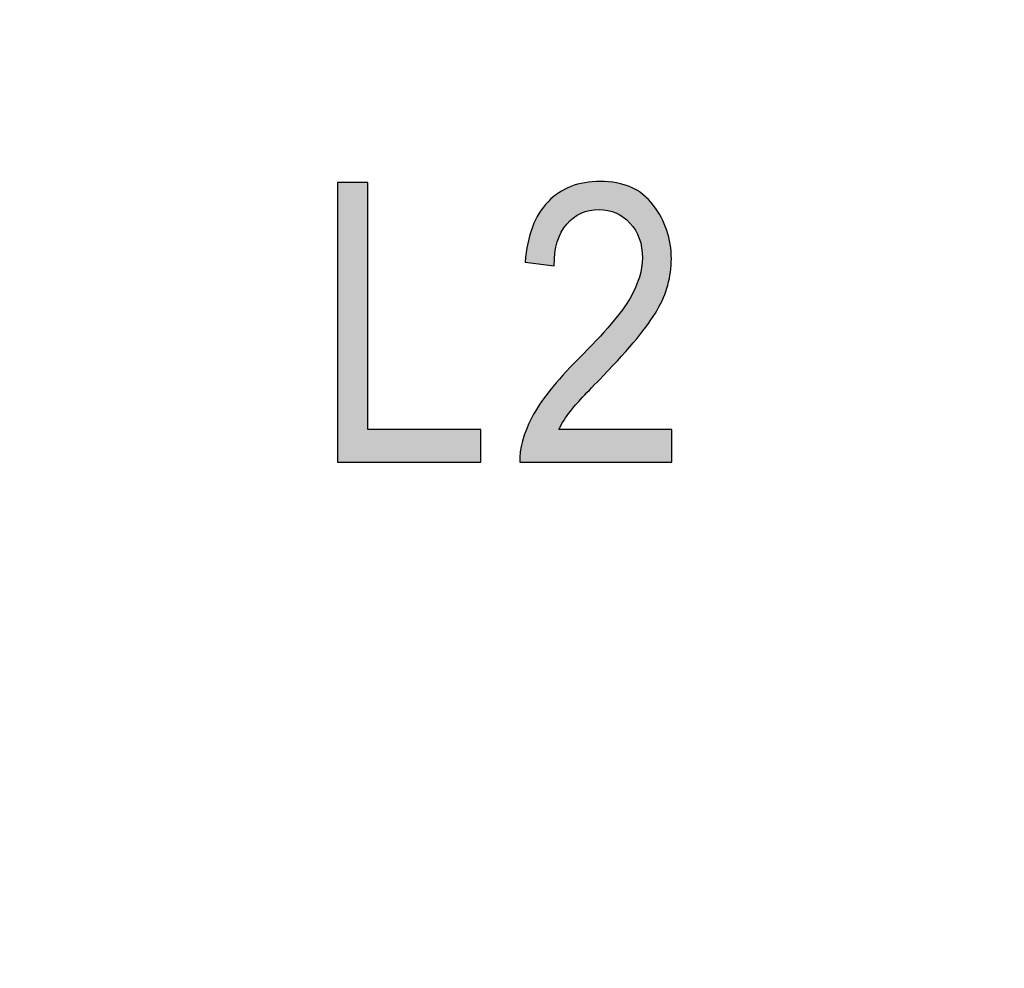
# Model space of a CAD drawing. Header units: millimetres. Extents: x -296 to 295, y -209 to 209.
# Tile 48 of 144: x -234.01 to -229.57, y 45.38 to 49.67. Entities that reach past the tile are written whole.
import ezdxf

# ---------------------------------------------------------------- set-up
doc = ezdxf.new("R2010")
doc.units = ezdxf.units.MM
doc.header["$MEASUREMENT"] = 0
doc.layers.add('layer 1', color=7, linetype='Continuous')

msp = doc.modelspace()

# ---------------------------------------------------------------- hatches: boundary and pattern name
at = {"layer": 'layer 1'}
h = msp.add_hatch(color=250, dxfattribs=at)
edge = h.paths.add_edge_path()
edge.add_spline(control_points=[(-232.578, 47.6674), (-232.578, 47.6674), (-232.578, 48.9304), (-232.578, 48.9304), (-232.578, 48.9304), (-232.4404, 48.9304), (-232.4404, 48.9304), (-232.4404, 48.9304), (-232.4404, 47.8156), (-232.4404, 47.8156), (-232.4404, 47.8156), (-231.9307, 47.8156), (-231.9307, 47.8156), (-231.9307, 47.8156), (-231.9307, 47.6674), (-231.9307, 47.6674), (-231.9307, 47.6674), (-232.578, 47.6674), (-232.578, 47.6674)], knot_values=[0, 0, 0, 0, 0.166667, 0.166667, 0.166667, 0.333333, 0.333333, 0.333333, 0.5, 0.5, 0.5, 0.666667, 0.666667, 0.666667, 0.833333, 0.833333, 0.833333, 1, 1, 1, 1], degree=3, periodic=1)
h = msp.add_hatch(color=250, dxfattribs=at)
edge = h.paths.add_edge_path()
edge.add_spline(control_points=[(-232.578, 47.6674), (-232.578, 47.6674), (-232.578, 48.9304), (-232.578, 48.9304), (-232.578, 48.9304), (-232.4404, 48.9304), (-232.4404, 48.9304), (-232.4404, 48.9304), (-232.4404, 47.8156), (-232.4404, 47.8156), (-232.4404, 47.8156), (-231.9307, 47.8156), (-231.9307, 47.8156), (-231.9307, 47.8156), (-231.9307, 47.6674), (-231.9307, 47.6674), (-231.9307, 47.6674), (-232.578, 47.6674), (-232.578, 47.6674)], knot_values=[0, 0, 0, 0, 0.166667, 0.166667, 0.166667, 0.333333, 0.333333, 0.333333, 0.5, 0.5, 0.5, 0.666667, 0.666667, 0.666667, 0.833333, 0.833333, 0.833333, 1, 1, 1, 1], degree=3, periodic=1)
h = msp.add_hatch(color=250, dxfattribs=at)
edge = h.paths.add_edge_path()
edge.add_spline(control_points=[(-232.578, 47.6674), (-232.578, 47.6674), (-232.578, 48.9304), (-232.578, 48.9304), (-232.578, 48.9304), (-232.4404, 48.9304), (-232.4404, 48.9304), (-232.4404, 48.9304), (-232.4404, 47.8156), (-232.4404, 47.8156), (-232.4404, 47.8156), (-231.9307, 47.8156), (-231.9307, 47.8156), (-231.9307, 47.8156), (-231.9307, 47.6674), (-231.9307, 47.6674), (-231.9307, 47.6674), (-232.578, 47.6674), (-232.578, 47.6674)], knot_values=[0, 0, 0, 0, 0.166667, 0.166667, 0.166667, 0.333333, 0.333333, 0.333333, 0.5, 0.5, 0.5, 0.666667, 0.666667, 0.666667, 0.833333, 0.833333, 0.833333, 1, 1, 1, 1], degree=3, periodic=1)
h = msp.add_hatch(color=250, dxfattribs=at)
edge = h.paths.add_edge_path()
edge.add_spline(control_points=[(-232.578, 47.6674), (-232.578, 47.6674), (-232.578, 48.9304), (-232.578, 48.9304), (-232.578, 48.9304), (-232.4404, 48.9304), (-232.4404, 48.9304), (-232.4404, 48.9304), (-232.4404, 47.8156), (-232.4404, 47.8156), (-232.4404, 47.8156), (-231.9307, 47.8156), (-231.9307, 47.8156), (-231.9307, 47.8156), (-231.9307, 47.6674), (-231.9307, 47.6674), (-231.9307, 47.6674), (-232.578, 47.6674), (-232.578, 47.6674)], knot_values=[0, 0, 0, 0, 0.166667, 0.166667, 0.166667, 0.333333, 0.333333, 0.333333, 0.5, 0.5, 0.5, 0.666667, 0.666667, 0.666667, 0.833333, 0.833333, 0.833333, 1, 1, 1, 1], degree=3, periodic=1)
h = msp.add_hatch(color=250, dxfattribs=at)
edge = h.paths.add_edge_path()
edge.add_spline(control_points=[(-231.0689, 47.8156), (-231.0689, 47.8156), (-231.0689, 47.6674), (-231.0689, 47.6674), (-231.0689, 47.6674), (-231.7551, 47.6674), (-231.7551, 47.6674), (-231.7568, 47.7277), (-231.7386, 47.7953), (-231.7004, 47.87), (-231.6622, 47.9443), (-231.5919, 48.0325), (-231.4902, 48.1342), (-231.3711, 48.2527), (-231.2932, 48.3444), (-231.2565, 48.4091), (-231.2197, 48.4741), (-231.2012, 48.5344), (-231.2012, 48.5902), (-231.2012, 48.6546), (-231.22, 48.7072), (-231.2576, 48.7478), (-231.2953, 48.7884), (-231.3417, 48.8086), (-231.397, 48.8086), (-231.4564, 48.8086), (-231.5049, 48.7869), (-231.5428, 48.7431), (-231.5807, 48.6993), (-231.5998, 48.6364), (-231.5998, 48.5546), (-231.5998, 48.5546), (-231.7304, 48.5705), (-231.7304, 48.5705), (-231.7213, 48.6916), (-231.6869, 48.7828), (-231.6272, 48.8439), (-231.5678, 48.9051), (-231.4896, 48.9356), (-231.3923, 48.9356), (-231.2865, 48.9356), (-231.2065, 48.9001), (-231.1521, 48.8289), (-231.0977, 48.7575), (-231.0707, 48.6766), (-231.0707, 48.5858), (-231.0707, 48.5055), (-231.0918, 48.4285), (-231.1345, 48.3547), (-231.1771, 48.2806), (-231.2582, 48.1822), (-231.3773, 48.059), (-231.4534, 47.9814), (-231.5025, 47.9285), (-231.5246, 47.9002), (-231.5469, 47.872), (-231.5649, 47.8438), (-231.5787, 47.8156), (-231.5787, 47.8156), (-231.0689, 47.8156), (-231.0689, 47.8156)], knot_values=[0, 0, 0, 0, 0.05, 0.05, 0.05, 0.1, 0.1, 0.1, 0.15, 0.15, 0.15, 0.2, 0.2, 0.2, 0.25, 0.25, 0.25, 0.3, 0.3, 0.3, 0.35, 0.35, 0.35, 0.4, 0.4, 0.4, 0.45, 0.45, 0.45, 0.5, 0.5, 0.5, 0.55, 0.55, 0.55, 0.6, 0.6, 0.6, 0.65, 0.65, 0.65, 0.7, 0.7, 0.7, 0.75, 0.75, 0.75, 0.8, 0.8, 0.8, 0.85, 0.85, 0.85, 0.9, 0.9, 0.9, 0.95, 0.95, 0.95, 1, 1, 1, 1], degree=3, periodic=1)
h = msp.add_hatch(color=250, dxfattribs=at)
edge = h.paths.add_edge_path()
edge.add_spline(control_points=[(-231.0689, 47.8156), (-231.0689, 47.8156), (-231.0689, 47.6674), (-231.0689, 47.6674), (-231.0689, 47.6674), (-231.7551, 47.6674), (-231.7551, 47.6674), (-231.7568, 47.7277), (-231.7386, 47.7953), (-231.7004, 47.87), (-231.6622, 47.9443), (-231.5919, 48.0325), (-231.4902, 48.1342), (-231.3711, 48.2527), (-231.2932, 48.3444), (-231.2565, 48.4091), (-231.2197, 48.4741), (-231.2012, 48.5344), (-231.2012, 48.5902), (-231.2012, 48.6546), (-231.22, 48.7072), (-231.2576, 48.7478), (-231.2953, 48.7884), (-231.3417, 48.8086), (-231.397, 48.8086), (-231.4564, 48.8086), (-231.5049, 48.7869), (-231.5428, 48.7431), (-231.5807, 48.6993), (-231.5998, 48.6364), (-231.5998, 48.5546), (-231.5998, 48.5546), (-231.7304, 48.5705), (-231.7304, 48.5705), (-231.7213, 48.6916), (-231.6869, 48.7828), (-231.6272, 48.8439), (-231.5678, 48.9051), (-231.4896, 48.9356), (-231.3923, 48.9356), (-231.2865, 48.9356), (-231.2065, 48.9001), (-231.1521, 48.8289), (-231.0977, 48.7575), (-231.0707, 48.6766), (-231.0707, 48.5858), (-231.0707, 48.5055), (-231.0918, 48.4285), (-231.1345, 48.3547), (-231.1771, 48.2806), (-231.2582, 48.1822), (-231.3773, 48.059), (-231.4534, 47.9814), (-231.5025, 47.9285), (-231.5246, 47.9002), (-231.5469, 47.872), (-231.5649, 47.8438), (-231.5787, 47.8156), (-231.5787, 47.8156), (-231.0689, 47.8156), (-231.0689, 47.8156)], knot_values=[0, 0, 0, 0, 0.05, 0.05, 0.05, 0.1, 0.1, 0.1, 0.15, 0.15, 0.15, 0.2, 0.2, 0.2, 0.25, 0.25, 0.25, 0.3, 0.3, 0.3, 0.35, 0.35, 0.35, 0.4, 0.4, 0.4, 0.45, 0.45, 0.45, 0.5, 0.5, 0.5, 0.55, 0.55, 0.55, 0.6, 0.6, 0.6, 0.65, 0.65, 0.65, 0.7, 0.7, 0.7, 0.75, 0.75, 0.75, 0.8, 0.8, 0.8, 0.85, 0.85, 0.85, 0.9, 0.9, 0.9, 0.95, 0.95, 0.95, 1, 1, 1, 1], degree=3, periodic=1)
h = msp.add_hatch(color=250, dxfattribs=at)
edge = h.paths.add_edge_path()
edge.add_spline(control_points=[(-231.0689, 47.8156), (-231.0689, 47.8156), (-231.0689, 47.6674), (-231.0689, 47.6674), (-231.0689, 47.6674), (-231.7551, 47.6674), (-231.7551, 47.6674), (-231.7568, 47.7277), (-231.7386, 47.7953), (-231.7004, 47.87), (-231.6622, 47.9443), (-231.5919, 48.0325), (-231.4902, 48.1342), (-231.3711, 48.2527), (-231.2932, 48.3444), (-231.2565, 48.4091), (-231.2197, 48.4741), (-231.2012, 48.5344), (-231.2012, 48.5902), (-231.2012, 48.6546), (-231.22, 48.7072), (-231.2576, 48.7478), (-231.2953, 48.7884), (-231.3417, 48.8086), (-231.397, 48.8086), (-231.4564, 48.8086), (-231.5049, 48.7869), (-231.5428, 48.7431), (-231.5807, 48.6993), (-231.5998, 48.6364), (-231.5998, 48.5546), (-231.5998, 48.5546), (-231.7304, 48.5705), (-231.7304, 48.5705), (-231.7213, 48.6916), (-231.6869, 48.7828), (-231.6272, 48.8439), (-231.5678, 48.9051), (-231.4896, 48.9356), (-231.3923, 48.9356), (-231.2865, 48.9356), (-231.2065, 48.9001), (-231.1521, 48.8289), (-231.0977, 48.7575), (-231.0707, 48.6766), (-231.0707, 48.5858), (-231.0707, 48.5055), (-231.0918, 48.4285), (-231.1345, 48.3547), (-231.1771, 48.2806), (-231.2582, 48.1822), (-231.3773, 48.059), (-231.4534, 47.9814), (-231.5025, 47.9285), (-231.5246, 47.9002), (-231.5469, 47.872), (-231.5649, 47.8438), (-231.5787, 47.8156), (-231.5787, 47.8156), (-231.0689, 47.8156), (-231.0689, 47.8156)], knot_values=[0, 0, 0, 0, 0.05, 0.05, 0.05, 0.1, 0.1, 0.1, 0.15, 0.15, 0.15, 0.2, 0.2, 0.2, 0.25, 0.25, 0.25, 0.3, 0.3, 0.3, 0.35, 0.35, 0.35, 0.4, 0.4, 0.4, 0.45, 0.45, 0.45, 0.5, 0.5, 0.5, 0.55, 0.55, 0.55, 0.6, 0.6, 0.6, 0.65, 0.65, 0.65, 0.7, 0.7, 0.7, 0.75, 0.75, 0.75, 0.8, 0.8, 0.8, 0.85, 0.85, 0.85, 0.9, 0.9, 0.9, 0.95, 0.95, 0.95, 1, 1, 1, 1], degree=3, periodic=1)
h = msp.add_hatch(color=250, dxfattribs=at)
edge = h.paths.add_edge_path()
edge.add_spline(control_points=[(-231.0689, 47.8156), (-231.0689, 47.8156), (-231.0689, 47.6674), (-231.0689, 47.6674), (-231.0689, 47.6674), (-231.7551, 47.6674), (-231.7551, 47.6674), (-231.7568, 47.7277), (-231.7386, 47.7953), (-231.7004, 47.87), (-231.6622, 47.9443), (-231.5919, 48.0325), (-231.4902, 48.1342), (-231.3711, 48.2527), (-231.2932, 48.3444), (-231.2565, 48.4091), (-231.2197, 48.4741), (-231.2012, 48.5344), (-231.2012, 48.5902), (-231.2012, 48.6546), (-231.22, 48.7072), (-231.2576, 48.7478), (-231.2953, 48.7884), (-231.3417, 48.8086), (-231.397, 48.8086), (-231.4564, 48.8086), (-231.5049, 48.7869), (-231.5428, 48.7431), (-231.5807, 48.6993), (-231.5998, 48.6364), (-231.5998, 48.5546), (-231.5998, 48.5546), (-231.7304, 48.5705), (-231.7304, 48.5705), (-231.7213, 48.6916), (-231.6869, 48.7828), (-231.6272, 48.8439), (-231.5678, 48.9051), (-231.4896, 48.9356), (-231.3923, 48.9356), (-231.2865, 48.9356), (-231.2065, 48.9001), (-231.1521, 48.8289), (-231.0977, 48.7575), (-231.0707, 48.6766), (-231.0707, 48.5858), (-231.0707, 48.5055), (-231.0918, 48.4285), (-231.1345, 48.3547), (-231.1771, 48.2806), (-231.2582, 48.1822), (-231.3773, 48.059), (-231.4534, 47.9814), (-231.5025, 47.9285), (-231.5246, 47.9002), (-231.5469, 47.872), (-231.5649, 47.8438), (-231.5787, 47.8156), (-231.5787, 47.8156), (-231.0689, 47.8156), (-231.0689, 47.8156)], knot_values=[0, 0, 0, 0, 0.05, 0.05, 0.05, 0.1, 0.1, 0.1, 0.15, 0.15, 0.15, 0.2, 0.2, 0.2, 0.25, 0.25, 0.25, 0.3, 0.3, 0.3, 0.35, 0.35, 0.35, 0.4, 0.4, 0.4, 0.45, 0.45, 0.45, 0.5, 0.5, 0.5, 0.55, 0.55, 0.55, 0.6, 0.6, 0.6, 0.65, 0.65, 0.65, 0.7, 0.7, 0.7, 0.75, 0.75, 0.75, 0.8, 0.8, 0.8, 0.85, 0.85, 0.85, 0.9, 0.9, 0.9, 0.95, 0.95, 0.95, 1, 1, 1, 1], degree=3, periodic=1)

# ---------------------------------------------------------------- linework, layer by layer
at = {"layer": 'layer 1', "color": 1, "lineweight": 0}
msp.add_open_spline([(295.3283, 209.2747), (295.3283, 209.2747), (295.3283, -208.9236), (295.3283, -208.9236), (295.3283, -208.9236), (-296.1944, -208.9236), (-296.1944, -208.9236), (-296.1944, -208.9236), (-296.1944, 209.2747), (-296.1944, 209.2747), (-296.1944, 209.2747), (295.3283, 209.2747), (295.3283, 209.2747)], degree=3, knots=[0, 0, 0, 0, 0.25, 0.25, 0.25, 0.5, 0.5, 0.5, 0.75, 0.75, 0.75, 1, 1, 1, 1], dxfattribs=at)
at = {"layer": 'layer 1', "color": 5, "lineweight": 0}
msp.add_open_spline([(-281.2487, 194.7284), (-281.2487, 194.7284), (-281.2487, -197.0649), (-281.2487, -197.0649), (-281.2487, -197.0649), (283.3586, -197.0649), (283.3586, -197.0649)], degree=3, knots=[0, 0, 0, 0, 0.5, 0.5, 0.5, 1, 1, 1, 1], dxfattribs=at)
at = {"layer": 'layer 1', "color": 250}
for points, knots in [([(-232.578, 47.6674), (-232.578, 47.6674), (-232.578, 48.9304), (-232.578, 48.9304), (-232.578, 48.9304), (-232.4404, 48.9304), (-232.4404, 48.9304), (-232.4404, 48.9304), (-232.4404, 47.8156), (-232.4404, 47.8156), (-232.4404, 47.8156), (-231.9307, 47.8156), (-231.9307, 47.8156), (-231.9307, 47.8156), (-231.9307, 47.6674), (-231.9307, 47.6674), (-231.9307, 47.6674), (-232.578, 47.6674), (-232.578, 47.6674)], [0, 0, 0, 0, 0.166667, 0.166667, 0.166667, 0.333333, 0.333333, 0.333333, 0.5, 0.5, 0.5, 0.666667, 0.666667, 0.666667, 0.833333, 0.833333, 0.833333, 1, 1, 1, 1]), ([(-232.578, 47.6674), (-232.578, 47.6674), (-232.578, 48.9304), (-232.578, 48.9304), (-232.578, 48.9304), (-232.4404, 48.9304), (-232.4404, 48.9304), (-232.4404, 48.9304), (-232.4404, 47.8156), (-232.4404, 47.8156), (-232.4404, 47.8156), (-231.9307, 47.8156), (-231.9307, 47.8156), (-231.9307, 47.8156), (-231.9307, 47.6674), (-231.9307, 47.6674), (-231.9307, 47.6674), (-232.578, 47.6674), (-232.578, 47.6674)], [0, 0, 0, 0, 0.166667, 0.166667, 0.166667, 0.333333, 0.333333, 0.333333, 0.5, 0.5, 0.5, 0.666667, 0.666667, 0.666667, 0.833333, 0.833333, 0.833333, 1, 1, 1, 1]), ([(-232.578, 47.6674), (-232.578, 47.6674), (-232.578, 48.9304), (-232.578, 48.9304), (-232.578, 48.9304), (-232.4404, 48.9304), (-232.4404, 48.9304), (-232.4404, 48.9304), (-232.4404, 47.8156), (-232.4404, 47.8156), (-232.4404, 47.8156), (-231.9307, 47.8156), (-231.9307, 47.8156), (-231.9307, 47.8156), (-231.9307, 47.6674), (-231.9307, 47.6674), (-231.9307, 47.6674), (-232.578, 47.6674), (-232.578, 47.6674)], [0, 0, 0, 0, 0.166667, 0.166667, 0.166667, 0.333333, 0.333333, 0.333333, 0.5, 0.5, 0.5, 0.666667, 0.666667, 0.666667, 0.833333, 0.833333, 0.833333, 1, 1, 1, 1]), ([(-232.578, 47.6674), (-232.578, 47.6674), (-232.578, 48.9304), (-232.578, 48.9304), (-232.578, 48.9304), (-232.4404, 48.9304), (-232.4404, 48.9304), (-232.4404, 48.9304), (-232.4404, 47.8156), (-232.4404, 47.8156), (-232.4404, 47.8156), (-231.9307, 47.8156), (-231.9307, 47.8156), (-231.9307, 47.8156), (-231.9307, 47.6674), (-231.9307, 47.6674), (-231.9307, 47.6674), (-232.578, 47.6674), (-232.578, 47.6674)], [0, 0, 0, 0, 0.166667, 0.166667, 0.166667, 0.333333, 0.333333, 0.333333, 0.5, 0.5, 0.5, 0.666667, 0.666667, 0.666667, 0.833333, 0.833333, 0.833333, 1, 1, 1, 1]), ([(-231.0689, 47.8156), (-231.0689, 47.8156), (-231.0689, 47.6674), (-231.0689, 47.6674), (-231.0689, 47.6674), (-231.7551, 47.6674), (-231.7551, 47.6674), (-231.7568, 47.7277), (-231.7386, 47.7953), (-231.7004, 47.87), (-231.6622, 47.9443), (-231.5919, 48.0325), (-231.4902, 48.1342), (-231.3711, 48.2527), (-231.2932, 48.3444), (-231.2565, 48.4091), (-231.2197, 48.4741), (-231.2012, 48.5344), (-231.2012, 48.5902), (-231.2012, 48.6546), (-231.22, 48.7072), (-231.2576, 48.7478), (-231.2953, 48.7884), (-231.3417, 48.8086), (-231.397, 48.8086), (-231.4564, 48.8086), (-231.5049, 48.7869), (-231.5428, 48.7431), (-231.5807, 48.6993), (-231.5998, 48.6364), (-231.5998, 48.5546), (-231.5998, 48.5546), (-231.7304, 48.5705), (-231.7304, 48.5705), (-231.7213, 48.6916), (-231.6869, 48.7828), (-231.6272, 48.8439), (-231.5678, 48.9051), (-231.4896, 48.9356), (-231.3923, 48.9356), (-231.2865, 48.9356), (-231.2065, 48.9001), (-231.1521, 48.8289), (-231.0977, 48.7575), (-231.0707, 48.6766), (-231.0707, 48.5858), (-231.0707, 48.5055), (-231.0918, 48.4285), (-231.1345, 48.3547), (-231.1771, 48.2806), (-231.2582, 48.1822), (-231.3773, 48.059), (-231.4534, 47.9814), (-231.5025, 47.9285), (-231.5246, 47.9002), (-231.5469, 47.872), (-231.5649, 47.8438), (-231.5787, 47.8156), (-231.5787, 47.8156), (-231.0689, 47.8156), (-231.0689, 47.8156)], [0, 0, 0, 0, 0.05, 0.05, 0.05, 0.1, 0.1, 0.1, 0.15, 0.15, 0.15, 0.2, 0.2, 0.2, 0.25, 0.25, 0.25, 0.3, 0.3, 0.3, 0.35, 0.35, 0.35, 0.4, 0.4, 0.4, 0.45, 0.45, 0.45, 0.5, 0.5, 0.5, 0.55, 0.55, 0.55, 0.6, 0.6, 0.6, 0.65, 0.65, 0.65, 0.7, 0.7, 0.7, 0.75, 0.75, 0.75, 0.8, 0.8, 0.8, 0.85, 0.85, 0.85, 0.9, 0.9, 0.9, 0.95, 0.95, 0.95, 1, 1, 1, 1]), ([(-231.0689, 47.8156), (-231.0689, 47.8156), (-231.0689, 47.6674), (-231.0689, 47.6674), (-231.0689, 47.6674), (-231.7551, 47.6674), (-231.7551, 47.6674), (-231.7568, 47.7277), (-231.7386, 47.7953), (-231.7004, 47.87), (-231.6622, 47.9443), (-231.5919, 48.0325), (-231.4902, 48.1342), (-231.3711, 48.2527), (-231.2932, 48.3444), (-231.2565, 48.4091), (-231.2197, 48.4741), (-231.2012, 48.5344), (-231.2012, 48.5902), (-231.2012, 48.6546), (-231.22, 48.7072), (-231.2576, 48.7478), (-231.2953, 48.7884), (-231.3417, 48.8086), (-231.397, 48.8086), (-231.4564, 48.8086), (-231.5049, 48.7869), (-231.5428, 48.7431), (-231.5807, 48.6993), (-231.5998, 48.6364), (-231.5998, 48.5546), (-231.5998, 48.5546), (-231.7304, 48.5705), (-231.7304, 48.5705), (-231.7213, 48.6916), (-231.6869, 48.7828), (-231.6272, 48.8439), (-231.5678, 48.9051), (-231.4896, 48.9356), (-231.3923, 48.9356), (-231.2865, 48.9356), (-231.2065, 48.9001), (-231.1521, 48.8289), (-231.0977, 48.7575), (-231.0707, 48.6766), (-231.0707, 48.5858), (-231.0707, 48.5055), (-231.0918, 48.4285), (-231.1345, 48.3547), (-231.1771, 48.2806), (-231.2582, 48.1822), (-231.3773, 48.059), (-231.4534, 47.9814), (-231.5025, 47.9285), (-231.5246, 47.9002), (-231.5469, 47.872), (-231.5649, 47.8438), (-231.5787, 47.8156), (-231.5787, 47.8156), (-231.0689, 47.8156), (-231.0689, 47.8156)], [0, 0, 0, 0, 0.05, 0.05, 0.05, 0.1, 0.1, 0.1, 0.15, 0.15, 0.15, 0.2, 0.2, 0.2, 0.25, 0.25, 0.25, 0.3, 0.3, 0.3, 0.35, 0.35, 0.35, 0.4, 0.4, 0.4, 0.45, 0.45, 0.45, 0.5, 0.5, 0.5, 0.55, 0.55, 0.55, 0.6, 0.6, 0.6, 0.65, 0.65, 0.65, 0.7, 0.7, 0.7, 0.75, 0.75, 0.75, 0.8, 0.8, 0.8, 0.85, 0.85, 0.85, 0.9, 0.9, 0.9, 0.95, 0.95, 0.95, 1, 1, 1, 1]), ([(-231.0689, 47.8156), (-231.0689, 47.8156), (-231.0689, 47.6674), (-231.0689, 47.6674), (-231.0689, 47.6674), (-231.7551, 47.6674), (-231.7551, 47.6674), (-231.7568, 47.7277), (-231.7386, 47.7953), (-231.7004, 47.87), (-231.6622, 47.9443), (-231.5919, 48.0325), (-231.4902, 48.1342), (-231.3711, 48.2527), (-231.2932, 48.3444), (-231.2565, 48.4091), (-231.2197, 48.4741), (-231.2012, 48.5344), (-231.2012, 48.5902), (-231.2012, 48.6546), (-231.22, 48.7072), (-231.2576, 48.7478), (-231.2953, 48.7884), (-231.3417, 48.8086), (-231.397, 48.8086), (-231.4564, 48.8086), (-231.5049, 48.7869), (-231.5428, 48.7431), (-231.5807, 48.6993), (-231.5998, 48.6364), (-231.5998, 48.5546), (-231.5998, 48.5546), (-231.7304, 48.5705), (-231.7304, 48.5705), (-231.7213, 48.6916), (-231.6869, 48.7828), (-231.6272, 48.8439), (-231.5678, 48.9051), (-231.4896, 48.9356), (-231.3923, 48.9356), (-231.2865, 48.9356), (-231.2065, 48.9001), (-231.1521, 48.8289), (-231.0977, 48.7575), (-231.0707, 48.6766), (-231.0707, 48.5858), (-231.0707, 48.5055), (-231.0918, 48.4285), (-231.1345, 48.3547), (-231.1771, 48.2806), (-231.2582, 48.1822), (-231.3773, 48.059), (-231.4534, 47.9814), (-231.5025, 47.9285), (-231.5246, 47.9002), (-231.5469, 47.872), (-231.5649, 47.8438), (-231.5787, 47.8156), (-231.5787, 47.8156), (-231.0689, 47.8156), (-231.0689, 47.8156)], [0, 0, 0, 0, 0.05, 0.05, 0.05, 0.1, 0.1, 0.1, 0.15, 0.15, 0.15, 0.2, 0.2, 0.2, 0.25, 0.25, 0.25, 0.3, 0.3, 0.3, 0.35, 0.35, 0.35, 0.4, 0.4, 0.4, 0.45, 0.45, 0.45, 0.5, 0.5, 0.5, 0.55, 0.55, 0.55, 0.6, 0.6, 0.6, 0.65, 0.65, 0.65, 0.7, 0.7, 0.7, 0.75, 0.75, 0.75, 0.8, 0.8, 0.8, 0.85, 0.85, 0.85, 0.9, 0.9, 0.9, 0.95, 0.95, 0.95, 1, 1, 1, 1]), ([(-231.0689, 47.8156), (-231.0689, 47.8156), (-231.0689, 47.6674), (-231.0689, 47.6674), (-231.0689, 47.6674), (-231.7551, 47.6674), (-231.7551, 47.6674), (-231.7568, 47.7277), (-231.7386, 47.7953), (-231.7004, 47.87), (-231.6622, 47.9443), (-231.5919, 48.0325), (-231.4902, 48.1342), (-231.3711, 48.2527), (-231.2932, 48.3444), (-231.2565, 48.4091), (-231.2197, 48.4741), (-231.2012, 48.5344), (-231.2012, 48.5902), (-231.2012, 48.6546), (-231.22, 48.7072), (-231.2576, 48.7478), (-231.2953, 48.7884), (-231.3417, 48.8086), (-231.397, 48.8086), (-231.4564, 48.8086), (-231.5049, 48.7869), (-231.5428, 48.7431), (-231.5807, 48.6993), (-231.5998, 48.6364), (-231.5998, 48.5546), (-231.5998, 48.5546), (-231.7304, 48.5705), (-231.7304, 48.5705), (-231.7213, 48.6916), (-231.6869, 48.7828), (-231.6272, 48.8439), (-231.5678, 48.9051), (-231.4896, 48.9356), (-231.3923, 48.9356), (-231.2865, 48.9356), (-231.2065, 48.9001), (-231.1521, 48.8289), (-231.0977, 48.7575), (-231.0707, 48.6766), (-231.0707, 48.5858), (-231.0707, 48.5055), (-231.0918, 48.4285), (-231.1345, 48.3547), (-231.1771, 48.2806), (-231.2582, 48.1822), (-231.3773, 48.059), (-231.4534, 47.9814), (-231.5025, 47.9285), (-231.5246, 47.9002), (-231.5469, 47.872), (-231.5649, 47.8438), (-231.5787, 47.8156), (-231.5787, 47.8156), (-231.0689, 47.8156), (-231.0689, 47.8156)], [0, 0, 0, 0, 0.05, 0.05, 0.05, 0.1, 0.1, 0.1, 0.15, 0.15, 0.15, 0.2, 0.2, 0.2, 0.25, 0.25, 0.25, 0.3, 0.3, 0.3, 0.35, 0.35, 0.35, 0.4, 0.4, 0.4, 0.45, 0.45, 0.45, 0.5, 0.5, 0.5, 0.55, 0.55, 0.55, 0.6, 0.6, 0.6, 0.65, 0.65, 0.65, 0.7, 0.7, 0.7, 0.75, 0.75, 0.75, 0.8, 0.8, 0.8, 0.85, 0.85, 0.85, 0.9, 0.9, 0.9, 0.95, 0.95, 0.95, 1, 1, 1, 1])]:
    msp.add_open_spline(points, degree=3, knots=knots, dxfattribs=at)

doc.saveas('drawing.dxf')
